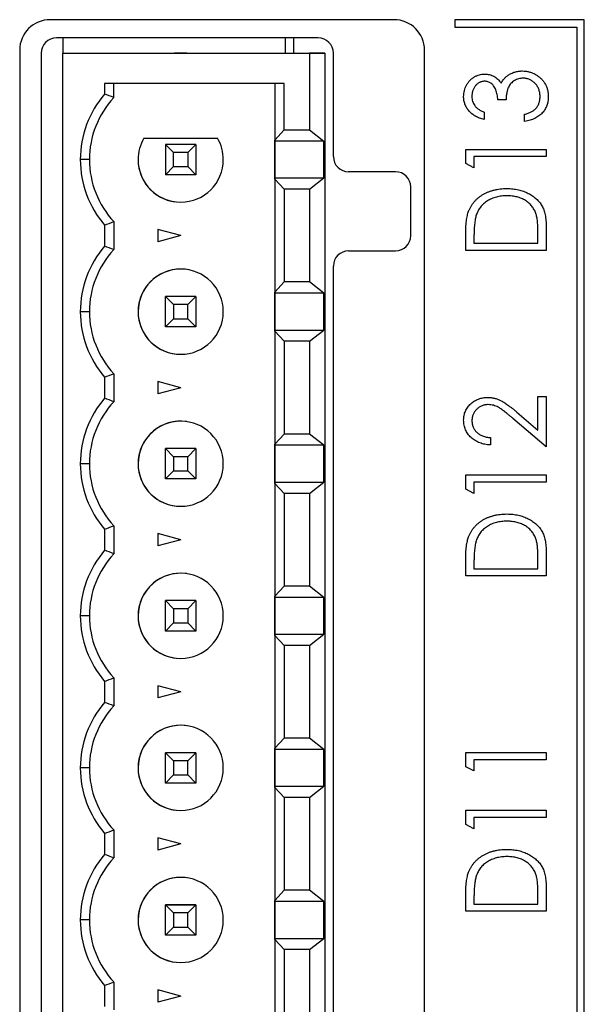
# Model space of a CAD drawing. Header units: millimetres. Extents: x 0 to 420, y 0 to 297.
# Tile 46 of 101: x 85 to 94, y 230 to 246. Entities that reach past the tile are written whole.
import ezdxf

# ---------------------------------------------------------------- set-up
doc = ezdxf.new("R2010")
doc.units = ezdxf.units.MM

msp = doc.modelspace()

# ---------------------------------------------------------------- linework, layer by layer
at = {"color": 7, "linetype": 'Continuous', "lineweight": 25}
for p, q in [((91.336, 245.858), (85.686, 245.858)), ((92.336, 245.858), (92.336, 245.733)), ((94.461, 245.858), (92.336, 245.858)), ((92.336, 245.733), (94.336, 245.733)), ((94.336, 245.733), (94.336, 208.983)), ((94.461, 208.858), (94.461, 245.858)), ((90.089, 245.558), (85.789, 245.558)), ((85.896, 245.558), (85.896, 245.308)), ((89.546, 245.558), (89.546, 245.308)), ((89.689, 245.308), (89.689, 245.558)), ((85.186, 245.358), (85.186, 209.358)), ((85.539, 245.308), (85.539, 209.308)), ((85.896, 245.308), (89.946, 245.308)), ((85.896, 209.308), (85.896, 245.308)), ((85.896, 245.308), (85.896, 245.308)), ((85.896, 245.308), (89.731, 245.308)), ((87.73, 245.308), (87.931, 245.308)), ((87.831, 245.308), (87.73, 245.308)), ((87.931, 245.308), (87.831, 245.308)), ((89.731, 245.308), (90.196, 245.308)), ((89.946, 245.308), (89.946, 244.046)), ((90.196, 245.308), (89.946, 245.308)), ((90.196, 245.308), (90.196, 209.308)), ((90.339, 243.608), (90.339, 245.308)), ((91.836, 209.358), (91.836, 245.358)), ((89.533, 244.808), (86.581, 244.808)), ((86.581, 244.808), (86.581, 244.635)), ((86.731, 244.578), (86.731, 244.808)), ((89.377, 244.808), (89.377, 243.88)), ((89.377, 244.808), (89.377, 209.808)), ((89.533, 244.046), (89.533, 244.808)), ((93.175, 244.54), (93.039, 244.54)), ((92.818, 244.337), (92.818, 244.218)), ((93.48, 244.184), (93.48, 244.303)), ((89.377, 243.88), (89.533, 244.046)), ((89.533, 244.046), (89.946, 244.046)), ((89.946, 244.046), (90.182, 243.861)), ((87.224, 243.908), (88.437, 243.908)), ((87.714, 243.674), (87.581, 243.808)), ((87.581, 243.808), (87.581, 243.308)), ((88.081, 243.808), (87.581, 243.808)), ((87.947, 243.674), (88.081, 243.808)), ((88.081, 243.808), (88.081, 243.308)), ((89.377, 243.861), (89.377, 243.88)), ((90.182, 243.861), (89.377, 243.861)), ((89.377, 243.256), (89.377, 243.861)), ((90.182, 243.256), (90.182, 243.861)), ((87.714, 243.442), (87.714, 243.674)), ((87.947, 243.674), (87.714, 243.674)), ((87.947, 243.674), (87.947, 243.442)), ((92.513, 243.726), (93.836, 243.726)), ((92.513, 243.492), (92.513, 243.726)), ((93.836, 243.726), (93.836, 243.608)), ((86.331, 243.558), (86.181, 243.558)), ((92.649, 243.421), (92.513, 243.492)), ((93.836, 243.608), (92.649, 243.608)), ((92.649, 243.608), (92.649, 243.421)), ((87.581, 243.308), (87.714, 243.442)), ((88.081, 243.308), (87.581, 243.308)), ((87.714, 243.442), (87.947, 243.442)), ((88.081, 243.308), (87.947, 243.442)), ((91.36, 243.358), (90.589, 243.358)), ((89.377, 243.236), (89.377, 243.256)), ((89.377, 243.256), (90.182, 243.256)), ((89.533, 243.071), (89.377, 243.236)), ((89.377, 243.236), (89.377, 241.38)), ((89.946, 243.071), (90.182, 243.256)), ((89.946, 243.071), (89.533, 243.071)), ((89.533, 243.071), (89.533, 241.546)), ((89.946, 243.071), (89.946, 241.546)), ((91.61, 242.308), (91.61, 243.108)), ((86.581, 242.481), (86.581, 242.135)), ((86.731, 242.538), (86.731, 242.078)), ((87.831, 242.308), (87.456, 242.409)), ((87.456, 242.409), (87.456, 242.208)), ((93.7, 242.183), (93.7, 242.323)), ((93.836, 242.448), (93.836, 242.064)), ((87.831, 242.308), (87.456, 242.208)), ((92.513, 242.064), (92.513, 242.315)), ((92.649, 242.269), (92.649, 242.183)), ((92.649, 242.183), (93.7, 242.183)), ((90.589, 242.058), (91.36, 242.058)), ((93.836, 242.064), (92.513, 242.064)), ((90.339, 212.808), (90.339, 241.808)), ((89.377, 241.38), (89.533, 241.546)), ((89.946, 241.546), (89.533, 241.546)), ((90.182, 241.361), (89.946, 241.546)), ((89.377, 241.361), (89.377, 241.38)), ((90.182, 241.361), (89.377, 241.361)), ((89.377, 240.756), (89.377, 241.361)), ((90.182, 240.756), (90.182, 241.361)), ((87.581, 241.308), (87.714, 241.174)), ((88.081, 241.308), (87.581, 241.308)), ((87.581, 240.808), (87.581, 241.308)), ((87.947, 241.174), (88.081, 241.308)), ((88.081, 241.308), (88.081, 240.808)), ((86.331, 241.058), (86.181, 241.058)), ((87.947, 241.174), (87.714, 241.174)), ((87.714, 241.174), (87.714, 240.942)), ((87.947, 240.942), (87.947, 241.174)), ((87.581, 240.808), (87.714, 240.942)), ((87.714, 240.942), (87.947, 240.942)), ((88.081, 240.808), (87.947, 240.942)), ((88.081, 240.808), (87.581, 240.808)), ((89.377, 240.736), (89.377, 240.756)), ((89.377, 240.756), (90.182, 240.756)), ((89.377, 240.736), (89.377, 238.88)), ((89.533, 240.571), (89.377, 240.736)), ((89.946, 240.571), (90.182, 240.756)), ((89.533, 240.571), (89.533, 239.046)), ((89.946, 240.571), (89.533, 240.571)), ((89.946, 240.571), (89.946, 239.046)), ((86.581, 239.981), (86.581, 239.635)), ((86.731, 240.038), (86.731, 239.578)), ((87.831, 239.808), (87.456, 239.909)), ((87.456, 239.909), (87.456, 239.708)), ((87.831, 239.808), (87.456, 239.708)), ((93.7, 239.11), (93.7, 239.665)), ((93.7, 239.665), (93.836, 239.665)), ((93.836, 239.665), (93.836, 238.834)), ((93.352, 239.408), (93.7, 239.11)), ((93.836, 238.834), (93.289, 239.302)), ((89.377, 238.88), (89.533, 239.046)), ((89.946, 239.046), (89.533, 239.046)), ((90.182, 238.861), (89.946, 239.046)), ((92.92, 238.987), (92.92, 238.868)), ((87.581, 238.808), (87.714, 238.674)), ((88.081, 238.808), (87.581, 238.808)), ((87.581, 238.308), (87.581, 238.808)), ((87.947, 238.674), (88.081, 238.808)), ((88.081, 238.808), (88.081, 238.308)), ((89.377, 238.861), (89.377, 238.88)), ((90.182, 238.861), (89.377, 238.861)), ((89.377, 238.256), (89.377, 238.861)), ((90.182, 238.256), (90.182, 238.861)), ((87.947, 238.674), (87.714, 238.674)), ((87.714, 238.674), (87.714, 238.442)), ((87.947, 238.442), (87.947, 238.674)), ((86.331, 238.558), (86.181, 238.558)), ((87.581, 238.308), (87.714, 238.442)), ((87.714, 238.442), (87.947, 238.442)), ((88.081, 238.308), (87.947, 238.442)), ((88.081, 238.308), (87.581, 238.308)), ((92.513, 238.142), (92.513, 238.376)), ((92.513, 238.376), (93.836, 238.376)), ((93.836, 238.376), (93.836, 238.258)), ((89.377, 238.236), (89.377, 238.256)), ((89.377, 238.256), (90.182, 238.256)), ((89.533, 238.071), (89.377, 238.236)), ((89.377, 238.236), (89.377, 236.38)), ((89.946, 238.071), (90.182, 238.256)), ((92.649, 238.071), (92.513, 238.142)), ((93.836, 238.258), (92.649, 238.258)), ((92.649, 238.258), (92.649, 238.071)), ((89.946, 238.071), (89.533, 238.071)), ((89.533, 238.071), (89.533, 236.546)), ((89.946, 238.071), (89.946, 236.546)), ((86.581, 237.481), (86.581, 237.135)), ((86.731, 237.538), (86.731, 237.078)), ((87.831, 237.308), (87.456, 237.409)), ((87.456, 237.409), (87.456, 237.208)), ((87.831, 237.308), (87.456, 237.208)), ((93.836, 237.098), (93.836, 236.714)), ((92.513, 236.714), (92.513, 236.965)), ((92.649, 236.919), (92.649, 236.833)), ((92.649, 236.833), (93.7, 236.833)), ((93.7, 236.833), (93.7, 236.973)), ((93.836, 236.714), (92.513, 236.714)), ((89.377, 236.38), (89.533, 236.546)), ((89.946, 236.546), (89.533, 236.546)), ((90.182, 236.361), (89.946, 236.546)), ((89.377, 236.361), (89.377, 236.38)), ((90.182, 236.361), (89.377, 236.361)), ((89.377, 235.756), (89.377, 236.361)), ((90.182, 235.756), (90.182, 236.361)), ((87.581, 236.308), (87.714, 236.174)), ((88.081, 236.308), (87.581, 236.308)), ((87.581, 235.808), (87.581, 236.308)), ((87.947, 236.174), (87.714, 236.174)), ((87.714, 236.174), (87.714, 235.942)), ((87.947, 236.174), (88.081, 236.308)), ((87.947, 236.174), (87.947, 235.942)), ((88.081, 236.308), (88.081, 235.808)), ((86.331, 236.058), (86.181, 236.058)), ((87.131, 236.058), (87.131, 236.058)), ((87.581, 235.808), (87.714, 235.942)), ((87.714, 235.942), (87.947, 235.942)), ((88.081, 235.808), (87.947, 235.942)), ((88.081, 235.808), (87.581, 235.808)), ((89.377, 235.736), (89.377, 235.756)), ((89.377, 235.756), (90.182, 235.756)), ((89.377, 235.736), (89.377, 233.88)), ((89.533, 235.571), (89.377, 235.736)), ((89.946, 235.571), (90.182, 235.756)), ((89.533, 235.571), (89.533, 234.046)), ((89.946, 235.571), (89.533, 235.571)), ((89.946, 235.571), (89.946, 234.046)), ((86.731, 235.038), (86.731, 234.578)), ((86.581, 234.981), (86.581, 234.635)), ((87.831, 234.808), (87.456, 234.909)), ((87.456, 234.909), (87.456, 234.708)), ((87.831, 234.808), (87.456, 234.708)), ((89.377, 233.88), (89.533, 234.046)), ((89.946, 234.046), (89.533, 234.046)), ((90.182, 233.861), (89.946, 234.046)), ((87.581, 233.808), (87.714, 233.674)), ((87.581, 233.308), (87.581, 233.808)), ((88.081, 233.808), (87.581, 233.808)), ((87.947, 233.674), (88.081, 233.808)), ((88.081, 233.808), (88.081, 233.308)), ((89.377, 233.861), (89.377, 233.88)), ((90.182, 233.861), (89.377, 233.861)), ((89.377, 233.256), (89.377, 233.861)), ((90.182, 233.256), (90.182, 233.861)), ((92.513, 233.578), (92.513, 233.812)), ((92.513, 233.812), (93.836, 233.812)), ((93.836, 233.812), (93.836, 233.693)), ((87.714, 233.674), (87.714, 233.442)), ((87.947, 233.674), (87.714, 233.674)), ((87.947, 233.442), (87.947, 233.674)), ((92.649, 233.507), (92.513, 233.578)), ((93.836, 233.693), (92.649, 233.693)), ((92.649, 233.693), (92.649, 233.507)), ((86.331, 233.558), (86.181, 233.558)), ((87.581, 233.308), (87.714, 233.442)), ((87.714, 233.442), (87.947, 233.442)), ((88.081, 233.308), (87.947, 233.442)), ((88.081, 233.308), (87.581, 233.308)), ((89.377, 233.236), (89.377, 233.256)), ((89.377, 233.256), (90.182, 233.256)), ((89.946, 233.071), (90.182, 233.256)), ((89.533, 233.071), (89.377, 233.236)), ((89.377, 233.236), (89.377, 231.38)), ((89.946, 233.071), (89.533, 233.071)), ((89.533, 233.071), (89.533, 231.546)), ((89.946, 233.071), (89.946, 231.546)), ((92.513, 232.862), (93.836, 232.862)), ((92.513, 232.628), (92.513, 232.862)), ((93.836, 232.862), (93.836, 232.743)), ((92.649, 232.557), (92.513, 232.628)), ((93.836, 232.743), (92.649, 232.743)), ((92.649, 232.743), (92.649, 232.557)), ((86.581, 232.481), (86.581, 232.135)), ((86.731, 232.538), (86.731, 232.078)), ((87.831, 232.308), (87.456, 232.409)), ((87.456, 232.409), (87.456, 232.208)), ((87.831, 232.308), (87.456, 232.208)), ((89.377, 231.38), (89.533, 231.546)), ((89.946, 231.546), (89.533, 231.546)), ((90.182, 231.361), (89.946, 231.546)), ((93.836, 231.584), (93.836, 231.2)), ((89.377, 231.361), (89.377, 231.38)), ((90.182, 231.361), (89.377, 231.361)), ((89.377, 230.756), (89.377, 231.361)), ((90.182, 230.756), (90.182, 231.361)), ((92.513, 231.2), (92.513, 231.45)), ((92.649, 231.404), (92.649, 231.319)), ((92.649, 231.319), (93.7, 231.319)), ((93.7, 231.319), (93.7, 231.458)), ((87.581, 231.308), (87.714, 231.174)), ((88.081, 231.308), (87.581, 231.308)), ((87.581, 230.808), (87.581, 231.308)), ((87.581, 231.308), (88.081, 231.308)), ((87.947, 231.174), (87.714, 231.174)), ((87.714, 231.174), (87.714, 230.942)), ((87.947, 231.174), (88.081, 231.308)), ((87.947, 230.942), (87.947, 231.174)), ((88.081, 231.308), (88.081, 230.808)), ((93.836, 231.2), (92.513, 231.2)), ((86.331, 231.058), (86.181, 231.058)), ((87.581, 230.808), (87.714, 230.942)), ((87.714, 230.942), (87.947, 230.942)), ((88.081, 230.808), (87.947, 230.942)), ((88.081, 230.808), (87.581, 230.808)), ((89.377, 230.736), (89.377, 230.756)), ((89.377, 230.756), (90.182, 230.756)), ((89.533, 230.571), (89.377, 230.736)), ((89.377, 230.736), (89.377, 228.88)), ((89.946, 230.571), (90.182, 230.756)), ((89.946, 230.571), (89.533, 230.571)), ((89.533, 230.571), (89.533, 229.046)), ((89.946, 230.571), (89.946, 229.046)), ((86.731, 230.038), (86.731, 229.578)), ((86.581, 229.981), (86.581, 229.635)), ((87.831, 229.808), (87.456, 229.909)), ((87.456, 229.909), (87.456, 229.708)), ((87.831, 229.808), (87.456, 229.708))]:
    msp.add_line(p, q, dxfattribs=at)
for centre, radius, start, end in [((85.686, 245.358), 0.5, 90, 180), ((91.336, 245.358), 0.5, 0, 90), ((85.789, 245.308), 0.25, 90, 180), ((90.089, 245.308), 0.25, 0, 90), ((87.831, 243.558), 1.65, 139.2509, 180), ((87.831, 243.558), 1.5, 137.1666, 180), ((87.831, 243.558), 0.7, 150, 180), ((87.831, 243.558), 0.7, 150, 180), ((87.831, 243.558), 0.7, 360, 30), ((87.831, 243.558), 1.65, 180, 220.7491), ((87.831, 243.558), 1.5, 180, 222.8334), ((87.831, 243.558), 0.7, 180, 360), ((87.831, 243.558), 0.7, 180, 262.2325), ((90.589, 243.608), 0.25, 180, 270), ((91.36, 243.108), 0.25, 0, 90), ((91.36, 242.308), 0.25, 270, 0), ((87.831, 241.058), 1.65, 139.2509, 180), ((87.831, 241.058), 1.5, 137.1666, 180), ((90.589, 241.808), 0.25, 90, 180), ((87.831, 241.058), 0.7, 360, 180), ((87.831, 241.058), 0.7, 82.2325, 180), ((87.831, 241.058), 1.65, 180, 220.7491), ((87.831, 241.058), 1.5, 180, 222.8334), ((87.831, 241.058), 0.7, 180, 360), ((87.831, 241.058), 0.7, 180, 262.2325), ((87.831, 238.558), 1.65, 139.2509, 180), ((87.831, 238.558), 1.5, 137.1666, 180), ((87.831, 238.558), 0.7, 82.2325, 180), ((87.831, 238.558), 0.7, 360, 180), ((87.831, 238.558), 1.65, 180, 220.7491), ((87.831, 238.558), 1.5, 180, 222.8334), ((87.831, 238.558), 0.7, 180, 360), ((87.831, 238.558), 0.7, 180, 262.2325), ((87.831, 236.058), 1.65, 139.2509, 180), ((87.831, 236.058), 1.5, 137.1666, 180), ((87.831, 236.058), 0.7, 82.2325, 180), ((87.831, 236.058), 0.7, 360, 180), ((87.831, 236.058), 1.65, 180, 220.7491), ((87.831, 236.058), 1.5, 180, 222.8334), ((87.831, 236.058), 0.7, 180, 360), ((87.831, 236.058), 0.7, 180, 262.2325), ((87.831, 233.558), 1.65, 139.2509, 180), ((87.831, 233.558), 1.5, 137.1666, 180), ((87.831, 233.558), 0.7, 82.2325, 180), ((87.831, 233.558), 0.7, 360, 180), ((87.831, 233.558), 1.65, 180, 220.7491), ((87.831, 233.558), 1.5, 180, 222.8334), ((87.831, 233.558), 0.7, 180, 360), ((87.831, 233.558), 0.7, 180, 262.2325), ((87.831, 231.058), 1.65, 139.2509, 180), ((87.831, 231.058), 1.5, 137.1666, 180), ((87.831, 231.058), 0.7, 360, 180), ((87.831, 231.058), 0.7, 82.2325, 180), ((87.831, 231.058), 1.65, 180, 220.7491), ((87.831, 231.058), 1.5, 180, 222.8334), ((87.831, 231.058), 0.7, 180, 360), ((87.831, 231.058), 0.7, 180, 262.2325)]:
    msp.add_arc(centre, radius, start, end, dxfattribs=at)
for points, knots in [([(92.479, 244.595), (92.48, 244.611), (92.481, 244.644), (92.49, 244.692), (92.505, 244.738), (92.526, 244.783), (92.551, 244.824), (92.581, 244.86), (92.616, 244.892), (92.654, 244.918), (92.695, 244.938), (92.737, 244.953), (92.779, 244.963), (92.808, 244.964), (92.823, 244.964)], [0, 0, 0, 0, 0.088138, 0.174789, 0.261254, 0.348871, 0.435365, 0.519006, 0.601705, 0.684367, 0.766025, 0.844873, 0.922249, 1, 1, 1, 1]), ([(92.823, 244.964), (92.837, 244.964), (92.864, 244.963), (92.904, 244.956), (92.942, 244.944), (92.977, 244.928), (93.011, 244.906), (93.042, 244.88), (93.07, 244.849), (93.087, 244.826), (93.095, 244.814)], [0, 0, 0, 0, 0.128961, 0.252356, 0.372719, 0.492297, 0.612547, 0.736291, 0.864891, 1, 1, 1, 1]), ([(93.095, 244.814), (93.102, 244.827), (93.115, 244.852), (93.142, 244.886), (93.172, 244.918), (93.196, 244.935), (93.208, 244.944)], [0, 0, 0, 0, 0.250371, 0.498095, 0.745866, 1, 1, 1, 1]), ([(93.208, 244.944), (93.217, 244.949), (93.234, 244.961), (93.262, 244.975), (93.29, 244.988), (93.319, 244.998), (93.349, 245.006), (93.38, 245.011), (93.411, 245.015), (93.432, 245.015), (93.443, 245.015)], [0, 0, 0, 0, 0.126046, 0.250947, 0.373622, 0.497176, 0.620273, 0.744382, 0.87147, 1, 1, 1, 1]), ([(93.443, 245.015), (93.462, 245.015), (93.499, 245.013), (93.553, 245.002), (93.606, 244.985), (93.657, 244.961), (93.705, 244.931), (93.748, 244.895), (93.785, 244.854), (93.816, 244.808), (93.84, 244.758), (93.858, 244.706), (93.868, 244.65), (93.869, 244.612), (93.87, 244.592)], [0, 0, 0, 0, 0.082854, 0.165106, 0.248313, 0.333266, 0.418113, 0.500689, 0.581947, 0.664032, 0.746491, 0.82907, 0.912802, 1, 1, 1, 1]), ([(92.822, 244.846), (92.816, 244.846), (92.802, 244.845), (92.782, 244.841), (92.762, 244.836), (92.744, 244.828), (92.726, 244.818), (92.708, 244.806), (92.692, 244.792), (92.676, 244.775), (92.662, 244.757), (92.649, 244.738), (92.639, 244.717), (92.63, 244.695), (92.623, 244.672), (92.619, 244.648), (92.616, 244.623), (92.615, 244.605), (92.615, 244.596)], [0, 0, 0, 0, 0.057377, 0.114021, 0.169626, 0.225575, 0.281802, 0.340302, 0.400704, 0.464088, 0.528456, 0.592239, 0.656636, 0.721572, 0.788072, 0.85622, 0.926477, 1, 1, 1, 1]), ([(93.039, 244.54), (93.039, 244.555), (93.038, 244.584), (93.032, 244.626), (93.022, 244.667), (93.009, 244.704), (92.992, 244.739), (92.973, 244.768), (92.952, 244.793), (92.929, 244.813), (92.904, 244.827), (92.878, 244.838), (92.851, 244.845), (92.832, 244.845), (92.822, 244.846)], [0, 0, 0, 0, 0.105784, 0.207983, 0.306967, 0.404445, 0.496422, 0.580315, 0.657939, 0.730247, 0.799039, 0.865603, 0.932319, 1, 1, 1, 1]), ([(93.454, 244.897), (93.442, 244.896), (93.418, 244.895), (93.382, 244.887), (93.347, 244.875), (93.314, 244.857), (93.283, 244.836), (93.256, 244.81), (93.233, 244.782), (93.218, 244.755), (93.207, 244.731), (93.2, 244.71), (93.194, 244.688), (93.189, 244.663), (93.184, 244.635), (93.18, 244.606), (93.177, 244.574), (93.175, 244.552), (93.175, 244.54)], [0, 0, 0, 0, 0.072474, 0.144318, 0.216242, 0.29025, 0.363739, 0.435884, 0.506985, 0.579718, 0.618389, 0.660844, 0.706661, 0.757283, 0.811175, 0.869969, 0.932717, 1, 1, 1, 1]), ([(93.734, 244.594), (93.734, 244.605), (93.734, 244.627), (93.729, 244.659), (93.723, 244.689), (93.714, 244.717), (93.702, 244.744), (93.688, 244.769), (93.671, 244.793), (93.651, 244.814), (93.63, 244.833), (93.607, 244.85), (93.584, 244.865), (93.56, 244.876), (93.535, 244.885), (93.509, 244.892), (93.482, 244.896), (93.464, 244.896), (93.454, 244.897)], [0, 0, 0, 0, 0.0726235, 0.1417007, 0.2082316, 0.2730684, 0.3365168, 0.3992396, 0.4619068, 0.5250932, 0.5878927, 0.6483646, 0.707337, 0.7655509, 0.8231202, 0.8812285, 0.9400348, 1, 1, 1, 1]), ([(92.818, 244.218), (92.805, 244.221), (92.779, 244.228), (92.742, 244.24), (92.707, 244.254), (92.674, 244.27), (92.644, 244.288), (92.616, 244.308), (92.59, 244.331), (92.567, 244.355), (92.546, 244.381), (92.529, 244.408), (92.513, 244.436), (92.501, 244.466), (92.491, 244.496), (92.484, 244.528), (92.48, 244.561), (92.479, 244.583), (92.479, 244.595)], [0, 0, 0, 0, 0.074295, 0.1449, 0.213196, 0.279116, 0.343096, 0.40533, 0.466938, 0.527733, 0.587871, 0.646464, 0.70425, 0.762125, 0.819983, 0.878466, 0.938496, 1, 1, 1, 1]), ([(92.615, 244.596), (92.615, 244.582), (92.616, 244.555), (92.626, 244.515), (92.64, 244.478), (92.657, 244.45), (92.674, 244.429), (92.689, 244.414), (92.705, 244.399), (92.724, 244.385), (92.745, 244.373), (92.767, 244.36), (92.792, 244.348), (92.81, 244.341), (92.818, 244.337)], [0, 0, 0, 0, 0.120057, 0.23357, 0.343806, 0.454347, 0.511284, 0.570579, 0.632128, 0.698453, 0.767409, 0.840484, 0.917825, 1, 1, 1, 1]), ([(93.87, 244.592), (93.87, 244.579), (93.869, 244.553), (93.865, 244.515), (93.856, 244.479), (93.846, 244.445), (93.832, 244.412), (93.815, 244.381), (93.795, 244.352), (93.771, 244.324), (93.745, 244.298), (93.716, 244.275), (93.683, 244.254), (93.649, 244.235), (93.61, 244.219), (93.57, 244.205), (93.526, 244.193), (93.496, 244.187), (93.48, 244.184)], [0, 0, 0, 0, 0.063183, 0.124187, 0.183594, 0.241204, 0.298335, 0.355221, 0.412604, 0.470717, 0.529838, 0.589927, 0.651567, 0.715126, 0.781442, 0.850914, 0.923455, 1, 1, 1, 1]), ([(93.663, 244.396), (93.668, 244.403), (93.68, 244.416), (93.694, 244.437), (93.707, 244.46), (93.717, 244.485), (93.725, 244.51), (93.73, 244.537), (93.734, 244.565), (93.734, 244.584), (93.734, 244.594)], [0, 0, 0, 0, 0.121191, 0.241389, 0.361706, 0.482773, 0.605888, 0.732534, 0.863641, 1, 1, 1, 1]), ([(93.48, 244.303), (93.49, 244.306), (93.51, 244.311), (93.538, 244.321), (93.565, 244.331), (93.589, 244.342), (93.61, 244.354), (93.63, 244.367), (93.648, 244.381), (93.658, 244.391), (93.663, 244.396)], [0, 0, 0, 0, 0.152217, 0.296177, 0.431862, 0.55851, 0.677785, 0.79096, 0.898105, 1, 1, 1, 1]), ([(92.561, 242.708), (92.567, 242.723), (92.578, 242.751), (92.6, 242.791), (92.625, 242.83), (92.653, 242.865), (92.684, 242.898), (92.717, 242.929), (92.755, 242.958), (92.795, 242.984), (92.837, 243.007), (92.882, 243.027), (92.929, 243.044), (92.977, 243.058), (93.028, 243.069), (93.081, 243.076), (93.135, 243.081), (93.173, 243.082), (93.191, 243.082)], [0, 0, 0, 0, 0.059393, 0.117792, 0.175916, 0.233639, 0.291461, 0.349782, 0.409529, 0.470566, 0.532617, 0.595139, 0.658638, 0.723238, 0.789476, 0.857663, 0.927749, 1, 1, 1, 1]), ([(93.191, 243.082), (93.208, 243.082), (93.24, 243.081), (93.287, 243.077), (93.333, 243.071), (93.378, 243.063), (93.421, 243.052), (93.463, 243.038), (93.503, 243.022), (93.541, 243.004), (93.577, 242.984), (93.612, 242.962), (93.643, 242.938), (93.672, 242.914), (93.699, 242.888), (93.724, 242.86), (93.745, 242.831), (93.765, 242.8), (93.782, 242.767), (93.796, 242.73), (93.809, 242.691), (93.819, 242.649), (93.827, 242.603), (93.832, 242.554), (93.836, 242.502), (93.836, 242.467), (93.836, 242.448)], [0, 0, 0, 0, 0.047594, 0.093768, 0.138649, 0.182631, 0.225669, 0.268122, 0.309908, 0.351204, 0.391844, 0.430937, 0.468999, 0.506043, 0.542414, 0.577953, 0.613237, 0.64813, 0.684016, 0.721742, 0.761677, 0.803968, 0.848869, 0.89624, 0.946756, 1, 1, 1, 1]), ([(93.191, 242.963), (93.176, 242.963), (93.145, 242.962), (93.101, 242.958), (93.058, 242.952), (93.017, 242.942), (92.977, 242.931), (92.939, 242.916), (92.903, 242.899), (92.869, 242.879), (92.837, 242.857), (92.807, 242.832), (92.78, 242.806), (92.756, 242.778), (92.735, 242.747), (92.715, 242.714), (92.699, 242.679), (92.69, 242.655), (92.686, 242.642)], [0, 0, 0, 0, 0.072225, 0.141809, 0.209025, 0.27458, 0.338792, 0.401466, 0.463652, 0.525211, 0.585979, 0.645456, 0.703802, 0.762331, 0.820361, 0.879159, 0.938775, 1, 1, 1, 1]), ([(93.667, 242.671), (93.663, 242.682), (93.654, 242.704), (93.639, 242.735), (93.62, 242.765), (93.6, 242.793), (93.577, 242.819), (93.552, 242.843), (93.525, 242.865), (93.495, 242.886), (93.463, 242.904), (93.429, 242.92), (93.394, 242.933), (93.356, 242.944), (93.318, 242.953), (93.277, 242.959), (93.235, 242.962), (93.206, 242.963), (93.191, 242.963)], [0, 0, 0, 0, 0.059645, 0.118294, 0.175965, 0.23339, 0.291154, 0.349435, 0.408318, 0.468899, 0.530224, 0.592452, 0.655817, 0.720446, 0.78676, 0.855305, 0.926424, 1, 1, 1, 1]), ([(92.513, 242.315), (92.513, 242.336), (92.514, 242.379), (92.516, 242.439), (92.519, 242.496), (92.525, 242.547), (92.531, 242.594), (92.539, 242.636), (92.549, 242.674), (92.557, 242.697), (92.561, 242.708)], [0, 0, 0, 0, 0.164344, 0.316794, 0.458147, 0.588563, 0.707492, 0.815269, 0.912897, 1, 1, 1, 1]), ([(92.686, 242.642), (92.683, 242.632), (92.676, 242.611), (92.669, 242.575), (92.663, 242.535), (92.658, 242.491), (92.654, 242.442), (92.651, 242.388), (92.649, 242.33), (92.649, 242.289), (92.649, 242.269)], [0, 0, 0, 0, 0.084774, 0.180312, 0.28709, 0.406015, 0.536482, 0.678682, 0.833402, 1, 1, 1, 1]), ([(93.7, 242.323), (93.7, 242.343), (93.7, 242.381), (93.699, 242.437), (93.696, 242.488), (93.692, 242.534), (93.688, 242.575), (93.682, 242.611), (93.676, 242.643), (93.67, 242.662), (93.667, 242.671)], [0, 0, 0, 0, 0.172244, 0.330193, 0.475432, 0.606548, 0.724426, 0.829129, 0.920407, 1, 1, 1, 1]), ([(92.479, 239.273), (92.48, 239.287), (92.48, 239.314), (92.486, 239.353), (92.495, 239.39), (92.508, 239.425), (92.524, 239.458), (92.545, 239.489), (92.569, 239.518), (92.597, 239.545), (92.627, 239.569), (92.658, 239.591), (92.691, 239.608), (92.725, 239.623), (92.761, 239.634), (92.797, 239.643), (92.836, 239.647), (92.862, 239.648), (92.875, 239.648)], [0, 0, 0, 0, 0.067101, 0.131736, 0.194445, 0.255732, 0.316076, 0.377042, 0.43857, 0.501976, 0.56574, 0.62755, 0.688899, 0.74954, 0.810795, 0.87236, 0.935527, 1, 1, 1, 1]), ([(92.875, 239.648), (92.893, 239.648), (92.93, 239.646), (92.984, 239.637), (93.036, 239.622), (93.078, 239.604), (93.112, 239.585), (93.14, 239.569), (93.17, 239.549), (93.202, 239.527), (93.236, 239.501), (93.273, 239.473), (93.312, 239.442), (93.338, 239.42), (93.352, 239.408)], [0, 0, 0, 0, 0.101499, 0.200815, 0.299453, 0.399149, 0.45251, 0.511879, 0.577369, 0.649185, 0.727148, 0.811516, 0.90291, 1, 1, 1, 1]), ([(92.883, 239.53), (92.874, 239.53), (92.856, 239.529), (92.83, 239.525), (92.805, 239.52), (92.781, 239.511), (92.758, 239.5), (92.735, 239.487), (92.714, 239.471), (92.694, 239.454), (92.676, 239.434), (92.659, 239.414), (92.646, 239.392), (92.634, 239.369), (92.626, 239.345), (92.62, 239.32), (92.616, 239.294), (92.615, 239.276), (92.615, 239.267)], [0, 0, 0, 0, 0.064826, 0.127694, 0.189002, 0.250262, 0.311649, 0.372859, 0.435986, 0.500806, 0.565495, 0.628378, 0.689165, 0.749946, 0.810822, 0.872278, 0.935146, 1, 1, 1, 1]), ([(93.289, 239.302), (93.276, 239.313), (93.25, 239.335), (93.214, 239.366), (93.18, 239.394), (93.149, 239.419), (93.12, 239.44), (93.094, 239.459), (93.07, 239.474), (93.043, 239.491), (93.009, 239.506), (92.968, 239.52), (92.926, 239.528), (92.897, 239.529), (92.883, 239.53)], [0, 0, 0, 0, 0.108902, 0.209595, 0.301736, 0.385354, 0.461267, 0.528294, 0.587417, 0.638295, 0.730421, 0.820708, 0.909667, 1, 1, 1, 1]), ([(92.92, 238.868), (92.904, 238.869), (92.874, 238.87), (92.828, 238.877), (92.786, 238.887), (92.745, 238.9), (92.706, 238.917), (92.669, 238.937), (92.635, 238.961), (92.603, 238.988), (92.574, 239.017), (92.549, 239.049), (92.527, 239.082), (92.51, 239.117), (92.496, 239.154), (92.486, 239.192), (92.48, 239.232), (92.48, 239.259), (92.479, 239.273)], [0, 0, 0, 0, 0.070889, 0.139134, 0.20489, 0.26925, 0.332092, 0.394715, 0.457239, 0.520145, 0.582546, 0.642762, 0.701754, 0.760062, 0.81817, 0.877268, 0.937531, 1, 1, 1, 1]), ([(92.615, 239.267), (92.615, 239.258), (92.616, 239.239), (92.62, 239.212), (92.625, 239.186), (92.635, 239.161), (92.646, 239.137), (92.66, 239.115), (92.676, 239.094), (92.695, 239.074), (92.716, 239.056), (92.739, 239.04), (92.764, 239.026), (92.792, 239.014), (92.821, 239.003), (92.852, 238.996), (92.886, 238.99), (92.908, 238.988), (92.92, 238.987)], [0, 0, 0, 0, 0.061534, 0.120679, 0.178506, 0.235389, 0.291923, 0.348675, 0.406012, 0.46534, 0.52603, 0.587069, 0.649561, 0.713605, 0.78046, 0.850263, 0.923175, 1, 1, 1, 1]), ([(92.561, 237.358), (92.567, 237.373), (92.578, 237.401), (92.6, 237.441), (92.625, 237.48), (92.653, 237.515), (92.684, 237.548), (92.717, 237.579), (92.755, 237.608), (92.795, 237.634), (92.837, 237.657), (92.882, 237.677), (92.929, 237.694), (92.977, 237.708), (93.028, 237.719), (93.081, 237.726), (93.135, 237.731), (93.173, 237.732), (93.191, 237.732)], [0, 0, 0, 0, 0.059393, 0.117792, 0.175916, 0.233639, 0.291461, 0.349782, 0.409529, 0.470566, 0.532617, 0.595139, 0.658638, 0.723238, 0.789476, 0.857663, 0.927749, 1, 1, 1, 1]), ([(93.191, 237.732), (93.208, 237.732), (93.24, 237.731), (93.287, 237.727), (93.333, 237.721), (93.378, 237.713), (93.421, 237.702), (93.463, 237.688), (93.503, 237.672), (93.541, 237.654), (93.577, 237.634), (93.612, 237.612), (93.643, 237.588), (93.672, 237.564), (93.699, 237.538), (93.724, 237.51), (93.745, 237.481), (93.765, 237.45), (93.782, 237.417), (93.796, 237.38), (93.809, 237.341), (93.819, 237.299), (93.827, 237.253), (93.832, 237.204), (93.836, 237.152), (93.836, 237.117), (93.836, 237.098)], [0, 0, 0, 0, 0.047594, 0.093768, 0.138649, 0.182631, 0.225669, 0.268122, 0.309908, 0.351204, 0.391844, 0.430937, 0.468999, 0.506043, 0.542414, 0.577953, 0.613237, 0.64813, 0.684016, 0.721742, 0.761677, 0.803968, 0.848869, 0.89624, 0.946756, 1, 1, 1, 1]), ([(93.191, 237.613), (93.176, 237.613), (93.145, 237.612), (93.101, 237.608), (93.058, 237.602), (93.017, 237.592), (92.977, 237.581), (92.939, 237.566), (92.903, 237.549), (92.869, 237.529), (92.837, 237.507), (92.807, 237.482), (92.78, 237.456), (92.756, 237.428), (92.735, 237.397), (92.715, 237.364), (92.699, 237.329), (92.69, 237.305), (92.686, 237.292)], [0, 0, 0, 0, 0.072225, 0.141809, 0.209025, 0.27458, 0.338792, 0.401466, 0.463652, 0.525211, 0.585979, 0.645456, 0.703802, 0.762331, 0.820361, 0.879159, 0.938775, 1, 1, 1, 1]), ([(93.667, 237.321), (93.663, 237.332), (93.654, 237.354), (93.639, 237.385), (93.62, 237.415), (93.6, 237.443), (93.577, 237.469), (93.552, 237.493), (93.525, 237.515), (93.495, 237.536), (93.463, 237.554), (93.429, 237.57), (93.394, 237.583), (93.356, 237.594), (93.318, 237.603), (93.277, 237.609), (93.235, 237.612), (93.206, 237.613), (93.191, 237.613)], [0, 0, 0, 0, 0.059645, 0.118294, 0.175965, 0.23339, 0.291154, 0.349435, 0.408318, 0.468899, 0.530224, 0.592452, 0.655817, 0.720446, 0.78676, 0.855305, 0.926424, 1, 1, 1, 1]), ([(92.513, 236.965), (92.513, 236.986), (92.514, 237.029), (92.516, 237.089), (92.519, 237.146), (92.525, 237.197), (92.531, 237.244), (92.539, 237.286), (92.549, 237.324), (92.557, 237.347), (92.561, 237.358)], [0, 0, 0, 0, 0.164344, 0.316794, 0.458147, 0.588563, 0.707492, 0.815269, 0.912897, 1, 1, 1, 1]), ([(93.7, 236.973), (93.7, 236.993), (93.7, 237.031), (93.699, 237.087), (93.696, 237.138), (93.692, 237.184), (93.688, 237.225), (93.682, 237.261), (93.676, 237.293), (93.67, 237.312), (93.667, 237.321)], [0, 0, 0, 0, 0.172244, 0.330193, 0.475432, 0.606548, 0.724426, 0.829129, 0.920407, 1, 1, 1, 1]), ([(92.686, 237.292), (92.683, 237.282), (92.676, 237.261), (92.669, 237.225), (92.663, 237.185), (92.658, 237.141), (92.654, 237.092), (92.651, 237.038), (92.649, 236.98), (92.649, 236.939), (92.649, 236.919)], [0, 0, 0, 0, 0.084774, 0.180312, 0.28709, 0.406015, 0.536482, 0.678682, 0.833402, 1, 1, 1, 1]), ([(92.561, 231.844), (92.567, 231.858), (92.578, 231.887), (92.6, 231.927), (92.625, 231.965), (92.653, 232.001), (92.684, 232.034), (92.717, 232.065), (92.755, 232.093), (92.795, 232.12), (92.837, 232.142), (92.882, 232.163), (92.929, 232.18), (92.977, 232.194), (93.028, 232.205), (93.081, 232.212), (93.135, 232.217), (93.173, 232.217), (93.191, 232.218)], [0, 0, 0, 0, 0.059393, 0.117792, 0.175916, 0.233639, 0.291461, 0.349782, 0.409529, 0.470566, 0.532617, 0.595139, 0.658638, 0.723238, 0.789476, 0.857663, 0.927749, 1, 1, 1, 1]), ([(93.191, 232.218), (93.208, 232.217), (93.24, 232.217), (93.287, 232.213), (93.333, 232.207), (93.378, 232.199), (93.421, 232.187), (93.463, 232.174), (93.503, 232.158), (93.541, 232.14), (93.577, 232.119), (93.612, 232.098), (93.643, 232.074), (93.672, 232.05), (93.699, 232.023), (93.724, 231.996), (93.745, 231.967), (93.765, 231.936), (93.782, 231.903), (93.796, 231.866), (93.809, 231.827), (93.819, 231.784), (93.827, 231.739), (93.832, 231.69), (93.836, 231.638), (93.836, 231.603), (93.836, 231.584)], [0, 0, 0, 0, 0.047594, 0.093768, 0.138649, 0.182631, 0.225669, 0.268122, 0.309908, 0.351204, 0.391844, 0.430937, 0.468999, 0.506043, 0.542414, 0.577953, 0.613237, 0.64813, 0.684016, 0.721742, 0.761677, 0.803968, 0.848869, 0.89624, 0.946756, 1, 1, 1, 1]), ([(93.191, 232.099), (93.176, 232.099), (93.145, 232.098), (93.101, 232.094), (93.058, 232.088), (93.017, 232.078), (92.977, 232.066), (92.939, 232.052), (92.903, 232.035), (92.869, 232.015), (92.837, 231.993), (92.807, 231.968), (92.78, 231.942), (92.756, 231.913), (92.735, 231.883), (92.715, 231.85), (92.699, 231.815), (92.69, 231.791), (92.686, 231.778)], [0, 0, 0, 0, 0.072225, 0.141809, 0.209025, 0.27458, 0.338792, 0.401466, 0.463652, 0.525211, 0.585979, 0.645456, 0.703802, 0.762331, 0.820361, 0.879159, 0.938775, 1, 1, 1, 1]), ([(93.667, 231.806), (93.663, 231.817), (93.654, 231.839), (93.639, 231.871), (93.62, 231.901), (93.6, 231.929), (93.577, 231.955), (93.552, 231.979), (93.525, 232.001), (93.495, 232.021), (93.463, 232.04), (93.429, 232.056), (93.394, 232.069), (93.356, 232.08), (93.318, 232.089), (93.277, 232.095), (93.235, 232.098), (93.206, 232.099), (93.191, 232.099)], [0, 0, 0, 0, 0.059645, 0.118294, 0.175965, 0.23339, 0.291154, 0.349435, 0.408318, 0.468899, 0.530224, 0.592452, 0.655817, 0.720446, 0.78676, 0.855305, 0.926424, 1, 1, 1, 1]), ([(92.513, 231.45), (92.513, 231.472), (92.514, 231.514), (92.516, 231.575), (92.519, 231.631), (92.525, 231.683), (92.531, 231.73), (92.539, 231.772), (92.549, 231.81), (92.557, 231.833), (92.561, 231.844)], [0, 0, 0, 0, 0.164344, 0.316794, 0.458147, 0.588563, 0.707492, 0.815269, 0.912897, 1, 1, 1, 1]), ([(93.7, 231.458), (93.7, 231.479), (93.7, 231.517), (93.699, 231.573), (93.696, 231.623), (93.692, 231.669), (93.688, 231.711), (93.682, 231.747), (93.676, 231.778), (93.67, 231.797), (93.667, 231.806)], [0, 0, 0, 0, 0.172244, 0.330193, 0.475432, 0.606548, 0.724426, 0.829129, 0.920407, 1, 1, 1, 1]), ([(92.686, 231.778), (92.683, 231.768), (92.676, 231.746), (92.669, 231.711), (92.663, 231.671), (92.658, 231.627), (92.654, 231.578), (92.651, 231.524), (92.649, 231.466), (92.649, 231.425), (92.649, 231.404)], [0, 0, 0, 0, 0.084774, 0.180312, 0.28709, 0.406015, 0.536482, 0.678682, 0.833402, 1, 1, 1, 1])]:
    msp.add_open_spline(points, degree=3, knots=knots, dxfattribs=at)
for points in [[(86.731, 244.578), (86.681, 244.598), (86.631, 244.617), (86.581, 244.635)], [(86.581, 242.481), (86.631, 242.5), (86.681, 242.519), (86.731, 242.538)], [(86.731, 242.078), (86.681, 242.098), (86.631, 242.117), (86.581, 242.135)], [(86.581, 239.981), (86.631, 240), (86.681, 240.019), (86.731, 240.038)], [(86.731, 239.578), (86.681, 239.598), (86.631, 239.617), (86.581, 239.635)], [(86.581, 237.481), (86.631, 237.5), (86.681, 237.519), (86.731, 237.538)], [(86.731, 237.078), (86.681, 237.098), (86.631, 237.117), (86.581, 237.135)], [(86.581, 234.981), (86.631, 235), (86.681, 235.019), (86.731, 235.038)], [(86.731, 234.578), (86.681, 234.598), (86.631, 234.617), (86.581, 234.635)], [(86.581, 232.481), (86.631, 232.5), (86.681, 232.519), (86.731, 232.538)], [(86.731, 232.078), (86.681, 232.098), (86.631, 232.117), (86.581, 232.135)], [(86.581, 229.981), (86.631, 230), (86.681, 230.019), (86.731, 230.038)]]:
    msp.add_open_spline(points, degree=3, dxfattribs=at)

doc.saveas('drawing.dxf')
